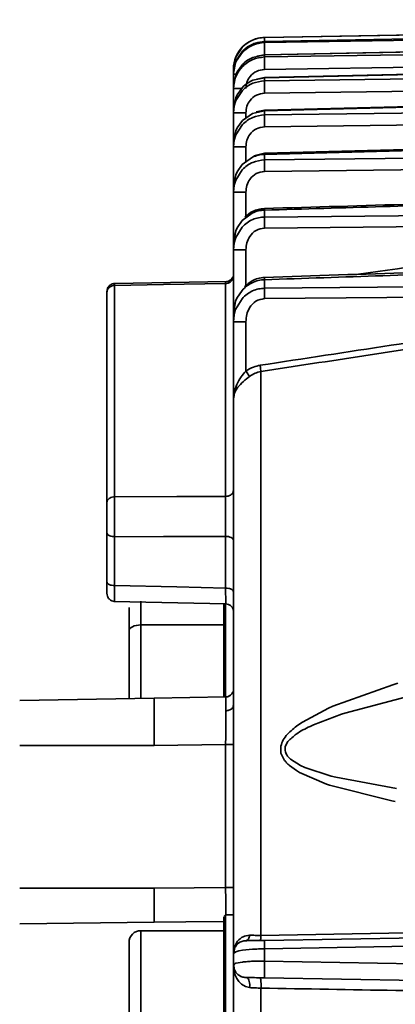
# Model space of a CAD drawing. Header units: millimetres. Extents: x -10540 to 6039, y -7467 to 6433.
# Tile 114 of 236: x -8427 to -8403, y 778 to 841. Entities that reach past the tile are written whole.
import ezdxf

# ---------------------------------------------------------------- set-up
doc = ezdxf.new("R2010")
doc.units = ezdxf.units.MM
doc.header["$LTSCALE"] = 8

msp = doc.modelspace()

# ---------------------------------------------------------------- linework, layer by layer
at = {"linetype": 'Continuous', "lineweight": 35}
for p, q in [((-8347.145, 840.751), (-8411.688, 839.625)), ((-8411.691, 839.349), (-8411.688, 839.366)), ((-8411.688, 839.625), (-8411.688, 839.624)), ((-8411.688, 839.366), (-8411.688, 839.302)), ((-8413.508, 838.373), (-8413.079, 839.027)), ((-8413.081, 838.766), (-8413.505, 838.121)), ((-8413.477, 838.125), (-8413.08, 838.705)), ((-8412.762, 839.03), (-8413.081, 838.766)), ((-8413.653, 837.624), (-8413.508, 838.373)), ((-8413.505, 838.121), (-8413.653, 837.363)), ((-8411.688, 838.523), (-8412.42, 838.369)), ((-8411.692, 838.529), (-8412.18, 838.435)), ((-8411.692, 838.519), (-8411.688, 838.523)), ((-8411.688, 838.523), (-8411.688, 838.394)), ((-8413.653, 837.624), (-8413.653, 837.625)), ((-8413.653, 837.363), (-8413.653, 837.624)), ((-8413.567, 837.877), (-8413.616, 837.749)), ((-8413.415, 837.464), (-8413.505, 837.273)), ((-8413.082, 837.919), (-8413.415, 837.464)), ((-8413.288, 837.548), (-8413.081, 837.796)), ((-8413.653, 837.303), (-8413.653, 837.363)), ((-8413.653, 836.515), (-8413.653, 837.303)), ((-8413.505, 837.273), (-8413.653, 836.515)), ((-8413.565, 837.038), (-8413.617, 836.899)), ((-8411.688, 837.078), (-8412.423, 836.921)), ((-8411.693, 837.099), (-8412.183, 837.001)), ((-8411.693, 837.092), (-8411.688, 837.078)), ((-8411.688, 837.078), (-8411.688, 836.881)), ((-8413.653, 836.392), (-8413.653, 836.515)), ((-8413.653, 835.06), (-8413.653, 836.392)), ((-8413.505, 835.632), (-8413.084, 836.279)), ((-8413.084, 836.468), (-8413.417, 836.009)), ((-8413.506, 835.819), (-8413.653, 835.06)), ((-8413.566, 835.582), (-8413.617, 835.443)), ((-8413.608, 835.3), (-8413.505, 835.632)), ((-8413.417, 836.009), (-8413.506, 835.819)), ((-8413.653, 834.872), (-8413.608, 835.3)), ((-8413.653, 834.872), (-8413.653, 835.06)), ((-8411.688, 834.998), (-8412.451, 834.827)), ((-8411.694, 835.04), (-8412.224, 834.928)), ((-8411.694, 835.038), (-8411.688, 834.998)), ((-8411.688, 834.998), (-8411.688, 834.729)), ((-8413.653, 832.965), (-8413.653, 834.872)), ((-8413.088, 834.379), (-8413.419, 833.917)), ((-8412.451, 834.827), (-8413.088, 834.379)), ((-8412.867, 834.872), (-8412.867, 834.534)), ((-8413.507, 833.726), (-8413.653, 832.965)), ((-8413.507, 833.47), (-8413.087, 834.12)), ((-8413.419, 833.917), (-8413.507, 833.726)), ((-8413.653, 832.709), (-8413.608, 833.14)), ((-8413.568, 833.488), (-8413.619, 833.346)), ((-8413.608, 833.14), (-8413.507, 833.47)), ((-8413.653, 832.709), (-8413.653, 832.965)), ((-8413.653, 830.179), (-8413.653, 832.709)), ((-8412.867, 832.709), (-8412.867, 831.763)), ((-8412.456, 832.058), (-8413.093, 831.602)), ((-8411.696, 832.302), (-8412.368, 832.149)), ((-8411.688, 832.234), (-8411.688, 831.885)), ((-8413.509, 830.61), (-8413.092, 831.266)), ((-8413.093, 831.602), (-8413.422, 831.135)), ((-8413.509, 830.943), (-8413.653, 830.179)), ((-8413.572, 830.699), (-8413.62, 830.558)), ((-8413.608, 830.28), (-8413.509, 830.61)), ((-8413.422, 831.135), (-8413.509, 830.943)), ((-8413.653, 829.847), (-8413.608, 830.28)), ((-8413.653, 829.847), (-8413.653, 830.179)), ((-8413.653, 826.622), (-8413.653, 829.847)), ((-8412.867, 829.847), (-8412.867, 828.315)), ((-8412.463, 828.527), (-8413.099, 828.06)), ((-8411.688, 828.709), (-8411.688, 828.271)), ((-8413.512, 826.971), (-8413.1, 827.636)), ((-8413.425, 827.587), (-8413.511, 827.393)), ((-8413.099, 828.06), (-8413.425, 827.587)), ((-8413.511, 827.393), (-8413.653, 826.622)), ((-8413.57, 827.159), (-8413.622, 826.997)), ((-8413.609, 826.64), (-8413.512, 826.971)), ((-8413.653, 826.204), (-8413.609, 826.64)), ((-8413.653, 826.204), (-8413.653, 826.622)), ((-8413.653, 822.175), (-8413.653, 826.204)), ((-8412.867, 826.204), (-8412.867, 823.928)), ((-8414.101, 824.186), (-8421.167, 824.065)), ((-8421.166, 824.065), (-8421.16, 823.948)), ((-8421.16, 823.948), (-8421.16, 810.584)), ((-8414.146, 824.068), (-8414.145, 824.184)), ((-8414.146, 810.605), (-8414.146, 824.068)), ((-8411.688, 824.311), (-8411.688, 823.768)), ((-8421.653, 810.203), (-8421.653, 823.477)), ((-8413.432, 823.148), (-8413.516, 822.95)), ((-8413.11, 823.634), (-8413.432, 823.148)), ((-8413.516, 822.95), (-8413.653, 822.175)), ((-8413.574, 822.714), (-8413.621, 822.55)), ((-8413.516, 822.43), (-8413.11, 823.11)), ((-8413.653, 821.655), (-8413.653, 822.175)), ((-8413.653, 821.655), (-8413.61, 822.096)), ((-8413.61, 822.096), (-8413.516, 822.43)), ((-8413.653, 816.781), (-8413.653, 821.655)), ((-8412.867, 821.655), (-8412.867, 818.533)), ((-8411.914, 818.506), (-8411.914, 782.849)), ((-8413.602, 817.235), (-8413.448, 817.683)), ((-8413.653, 816.781), (-8413.637, 817.038)), ((-8413.653, 816.781), (-8413.635, 816.978)), ((-8413.615, 816.977), (-8413.653, 816.781)), ((-8413.637, 817.038), (-8413.602, 817.235)), ((-8413.583, 817.145), (-8413.615, 816.977)), ((-8413.489, 817.336), (-8413.583, 817.145)), ((-8413.375, 817.504), (-8413.489, 817.336)), ((-8413.653, 781.711), (-8413.653, 816.781)), ((-8421.653, 805.213), (-8421.653, 808.308)), ((-8421.16, 808.058), (-8421.16, 804.963)), ((-8414.146, 804.811), (-8414.146, 808.08)), ((-8421.218, 803.964), (-8414.142, 803.811)), ((-8421.164, 803.991), (-8421.166, 803.974)), ((-8419.503, 803.976), (-8419.503, 802.477)), ((-8414.143, 803.82), (-8414.142, 803.838)), ((-8414.253, 802.477), (-8419.503, 802.477)), ((-8419.503, 802.477), (-8419.503, 797.832)), ((-8407.365, 797.332), (-8403.571, 798.697)), ((-8403.571, 798.697), (-8403.269, 798.788)), ((-8427.162, 797.699), (-8418.653, 797.847)), ((-8418.653, 797.847), (-8414.145, 797.926)), ((-8402.723, 797.939), (-8406.615, 796.894)), ((-8409.291, 796.336), (-8407.65, 797.206)), ((-8407.65, 797.206), (-8407.365, 797.332)), ((-8406.825, 796.826), (-8408.602, 796.155)), ((-8406.615, 796.894), (-8406.825, 796.826)), ((-8409.578, 796.141), (-8409.291, 796.336)), ((-8408.602, 796.155), (-8408.807, 796.061)), ((-8418.653, 794.848), (-8427.162, 794.847)), ((-8414.145, 794.926), (-8418.653, 794.848)), ((-8413.653, 794.926), (-8414.145, 794.926)), ((-8414.145, 785.866), (-8414.145, 794.926)), ((-8410.652, 794.36), (-8410.654, 794.818)), ((-8410.374, 794.792), (-8410.392, 794.533)), ((-8410.211, 795.099), (-8410.374, 794.792)), ((-8410.425, 793.915), (-8410.652, 794.359)), ((-8410.045, 793.992), (-8409.405, 793.587)), ((-8409.67, 793.264), (-8410.11, 793.584)), ((-8409.487, 793.152), (-8409.67, 793.264)), ((-8409.405, 793.587), (-8409.147, 793.469)), ((-8409.147, 793.469), (-8407.471, 792.917)), ((-8407.781, 792.409), (-8409.487, 793.152)), ((-8407.471, 792.917), (-8407.174, 792.841)), ((-8407.174, 792.841), (-8403.34, 792.129)), ((-8407.573, 792.339), (-8407.781, 792.409)), ((-8403.643, 791.363), (-8407.573, 792.339)), ((-8403.423, 791.322), (-8403.643, 791.363)), ((-8427.162, 785.833), (-8418.653, 785.833)), ((-8414.153, 784.144), (-8414.253, 784.044)), ((-8413.653, 784.144), (-8414.153, 784.144)), ((-8418.653, 783.679), (-8427.162, 783.573)), ((-8419.503, 783.144), (-8419.503, 773.144)), ((-8419.503, 783.144), (-8414.253, 783.144)), ((-8411.688, 782.532), (-8385.167, 782.995)), ((-8413.632, 781.945), (-8413.59, 782.112)), ((-8413.59, 782.112), (-8413.398, 782.478)), ((-8413.508, 781.813), (-8413.653, 781.711)), ((-8413.653, 780.983), (-8413.653, 781.711)), ((-8413.32, 781.862), (-8413.508, 781.813)), ((-8413.088, 781.903), (-8413.32, 781.862)), ((-8412.451, 781.968), (-8413.088, 781.903)), ((-8411.688, 781.997), (-8411.688, 781.221)), ((-8413.653, 780.983), (-8413.594, 781.032)), ((-8413.653, 776.287), (-8413.653, 780.983)), ((-8413.594, 781.032), (-8413.554, 781.064)), ((-8413.554, 781.064), (-8413.507, 781.08)), ((-8413.507, 781.08), (-8413.087, 781.159)), ((-8413.604, 780.549), (-8413.62, 780.688)), ((-8413.535, 780.321), (-8413.604, 780.549)), ((-8413.447, 780.13), (-8413.535, 780.321)), ((-8413.307, 779.923), (-8413.447, 780.13)), ((-8413.146, 779.762), (-8413.307, 779.923)), ((-8412.898, 779.608), (-8413.146, 779.762)), ((-8412.632, 779.545), (-8412.898, 779.608)), ((-8392.605, 779.83), (-8411.688, 780.163)), ((-8411.914, 779.511), (-8411.914, 776.853))]:
    msp.add_line(p, q, dxfattribs=at)
at = {"linetype": 'Continuous', "lineweight": 35, "flags": 128}
for points in [[(-8411.688, 839.624), (-8392.645, 839.954), (-8377.682, 840.213)], [(-8377.682, 840.006), (-8396.725, 839.648), (-8411.688, 839.366)], [(-8411.688, 839.302), (-8392.645, 839.606), (-8377.682, 839.844)], [(-8378.098, 839.214), (-8394.052, 838.889), (-8411.692, 838.529)], [(-8377.682, 839.218), (-8396.725, 838.83), (-8411.688, 838.523)], [(-8411.688, 838.394), (-8392.645, 838.674), (-8377.682, 838.893)], [(-8378.681, 837.833), (-8394.053, 837.492), (-8411.693, 837.099)], [(-8387.018, 837.968), (-8400.833, 837.766), (-8411.688, 837.606)], [(-8377.682, 837.835), (-8396.725, 837.412), (-8411.688, 837.078)], [(-8411.688, 836.881), (-8392.645, 837.138), (-8377.682, 837.339)], [(-8386.092, 836.452), (-8400.426, 836.259), (-8411.688, 836.107)], [(-8379.411, 835.824), (-8394.054, 835.469), (-8411.694, 835.04)], [(-8377.682, 835.826), (-8396.725, 835.364), (-8411.688, 834.998)], [(-8411.688, 834.729), (-8392.645, 834.963), (-8377.682, 835.147)], [(-8385.167, 834.302), (-8400.019, 834.119), (-8411.688, 833.975)], [(-8379.507, 833.16), (-8392.965, 832.803), (-8411.696, 832.302)], [(-8377.682, 833.144), (-8396.725, 832.635), (-8411.688, 832.234)], [(-8411.688, 831.885), (-8392.645, 832.098), (-8377.682, 832.265)], [(-8384.244, 831.465), (-8399.613, 831.293), (-8411.688, 831.157)], [(-8411.688, 828.271), (-8392.645, 828.463), (-8377.682, 828.613)], [(-8383.323, 827.863), (-8399.207, 827.703), (-8411.688, 827.577)], [(-8414.146, 824.068), (-8418.074, 824.001), (-8421.16, 823.948)], [(-8411.688, 823.768), (-8392.645, 823.939), (-8377.682, 824.073)], [(-8382.403, 823.379), (-8398.803, 823.232), (-8411.688, 823.116)], [(-8421.16, 810.584), (-8417.233, 810.596), (-8414.146, 810.605)], [(-8414.146, 808.08), (-8418.074, 808.068), (-8421.16, 808.058)], [(-8414.146, 808.08), (-8414.05, 808.075), (-8413.957, 808.06), (-8413.872, 808.037), (-8413.797, 808.006), (-8413.736, 807.968), (-8413.691, 807.925), (-8413.663, 807.878), (-8413.653, 807.83)], [(-8421.16, 804.963), (-8417.233, 804.878), (-8414.146, 804.811)], [(-8414.153, 803.848), (-8414.153, 802.949), (-8414.153, 801.502), (-8414.153, 799.949), (-8414.153, 798.396), (-8414.153, 797.909)], [(-8419.503, 802.477), (-8419.65, 802.47), (-8419.79, 802.449), (-8419.92, 802.414), (-8420.034, 802.366), (-8420.127, 802.309), (-8420.196, 802.243), (-8420.239, 802.172), (-8420.253, 802.098)], [(-8418.653, 785.833), (-8416.128, 785.851), (-8414.145, 785.866)], [(-8414.153, 784.144), (-8414.153, 783.939), (-8414.153, 783.34), (-8414.153, 782.386), (-8414.153, 781.144), (-8414.153, 779.697), (-8414.153, 778.144), (-8414.153, 776.591), (-8414.153, 775.144)], [(-8414.145, 783.714), (-8416.67, 783.695), (-8418.653, 783.679)], [(-8411.914, 782.849), (-8396.905, 783.114), (-8385.111, 783.321)], [(-8377.682, 782.595), (-8396.725, 782.26), (-8411.688, 781.997)], [(-8411.688, 781.221), (-8392.645, 780.885), (-8377.682, 780.62)]]:
    msp.add_lwpolyline(points, dxfattribs=at)
at = {"linetype": 'Continuous', "lineweight": 35}
for centre, radius, start, end in [((-8411.653, 837.625), 2, 91, 180), ((-8419.503, 782.394), 0.75, 89.9994, 179.9994)]:
    msp.add_arc(centre, radius, start, end, dxfattribs=at)
for points, knots in [([(-8413.079, 839.027), (-8412.983, 839.114), (-8412.792, 839.288), (-8412.447, 839.472), (-8412.076, 839.596), (-8411.818, 839.614), (-8411.688, 839.624)], [0, 0, 0, 0, 0.2499999, 0.4999999, 0.75, 1, 1, 1, 1]), ([(-8411.688, 839.366), (-8411.879, 839.348), (-8412.261, 839.313), (-8412.595, 839.124), (-8412.762, 839.03)], [0, 0, 0, 0, 0.5, 1, 1, 1, 1]), ([(-8411.688, 839.624), (-8411.69, 839.612), (-8411.693, 839.589), (-8411.694, 839.441), (-8411.694, 839.371)], [0, 0, 0, 0, 0.532653, 1, 1, 1, 1]), ([(-8413.08, 838.705), (-8412.874, 838.876), (-8412.468, 839.211), (-8411.945, 839.272), (-8411.688, 839.302)], [0, 0, 0, 0, 0.507997, 1, 1, 1, 1]), ([(-8412.313, 839.244), (-8412.328, 839.242), (-8412.389, 839.233), (-8412.44, 839.195), (-8412.478, 839.166)], [0, 0, 0, 0, 0.244198, 1, 1, 1, 1]), ([(-8411.688, 839.302), (-8411.69, 839.28), (-8411.693, 839.235), (-8411.694, 839.019), (-8411.692, 838.762), (-8411.689, 838.589), (-8411.688, 838.505)], [0, 0, 0, 0, 0.271331, 0.562154, 0.788667, 1, 1, 1, 1]), ([(-8413.653, 837.303), (-8413.646, 837.445), (-8413.631, 837.728), (-8413.528, 837.993), (-8413.477, 838.125)], [0, 0, 0, 0, 0.499997, 1, 1, 1, 1]), ([(-8412.42, 838.369), (-8412.539, 838.312), (-8412.782, 838.196), (-8412.981, 838.013), (-8413.082, 837.919)], [0, 0, 0, 0, 0.488868, 1, 1, 1, 1]), ([(-8413.081, 837.796), (-8412.873, 837.968), (-8412.467, 838.304), (-8411.944, 838.365), (-8411.688, 838.394)], [0, 0, 0, 0, 0.511825, 1, 1, 1, 1]), ([(-8411.688, 838.394), (-8411.69, 838.366), (-8411.692, 838.308), (-8411.693, 838.094), (-8411.691, 837.849), (-8411.689, 837.685), (-8411.688, 837.606)], [0, 0, 0, 0, 0.272288, 0.561909, 0.787711, 1, 1, 1, 1]), ([(-8413.653, 836.392), (-8413.633, 836.621), (-8413.597, 837.035), (-8413.383, 837.39), (-8413.288, 837.548)], [0, 0, 0, 0, 0.553147, 1, 1, 1, 1]), ([(-8411.688, 837.606), (-8411.863, 837.581), (-8412.212, 837.53), (-8412.598, 837.203), (-8412.827, 836.806), (-8412.854, 836.53), (-8412.867, 836.392)], [0, 0, 0, 0, 0.2786362, 0.5579838, 0.7791822, 1, 1, 1, 1]), ([(-8413.653, 837.303), (-8413.645, 837.303), (-8413.633, 837.303), (-8413.525, 837.303), (-8413.491, 837.303)], [0, 0, 0, 0, 0.6848108, 1, 1, 1, 1]), ([(-8412.423, 836.921), (-8412.542, 836.864), (-8412.786, 836.746), (-8412.983, 836.562), (-8413.084, 836.468)], [0, 0, 0, 0, 0.489439, 1, 1, 1, 1]), ([(-8413.084, 836.279), (-8412.984, 836.37), (-8412.786, 836.549), (-8412.325, 836.802), (-8411.941, 836.85), (-8411.688, 836.881)], [0, 0, 0, 0, 0.261034, 0.514958, 1, 1, 1, 1]), ([(-8411.688, 836.881), (-8411.689, 836.847), (-8411.692, 836.778), (-8411.692, 836.569), (-8411.691, 836.336), (-8411.689, 836.182), (-8411.688, 836.107)], [0, 0, 0, 0, 0.273198, 0.561678, 0.786802, 1, 1, 1, 1]), ([(-8413.653, 836.392), (-8413.639, 836.392), (-8413.61, 836.392), (-8413.406, 836.392), (-8413.218, 836.392), (-8413.139, 836.392)], [0, 0, 0, 0, 0.34934, 0.72633, 1, 1, 1, 1]), ([(-8411.688, 836.107), (-8411.865, 836.081), (-8412.218, 836.028), (-8412.603, 835.692), (-8412.828, 835.29), (-8412.854, 835.012), (-8412.867, 834.872)], [0, 0, 0, 0, 0.280136, 0.55859, 0.778767, 1, 1, 1, 1]), ([(-8413.653, 834.872), (-8413.64, 834.872), (-8413.611, 834.872), (-8413.399, 834.872), (-8413.135, 834.872), (-8412.954, 834.872), (-8412.867, 834.872)], [0, 0, 0, 0, 0.270482, 0.562372, 0.789516, 1, 1, 1, 1]), ([(-8413.087, 834.12), (-8412.987, 834.213), (-8412.789, 834.394), (-8412.327, 834.649), (-8411.941, 834.697), (-8411.688, 834.729)], [0, 0, 0, 0, 0.26236, 0.516628, 1, 1, 1, 1]), ([(-8411.688, 834.729), (-8411.689, 834.691), (-8411.691, 834.612), (-8411.692, 834.409), (-8411.691, 834.189), (-8411.689, 834.045), (-8411.688, 833.975)], [0, 0, 0, 0, 0.274066, 0.561458, 0.785934, 1, 1, 1, 1]), ([(-8411.688, 833.975), (-8411.867, 833.947), (-8412.225, 833.892), (-8412.609, 833.543), (-8412.829, 833.131), (-8412.855, 832.85), (-8412.867, 832.709)], [0, 0, 0, 0, 0.279404, 0.559017, 0.779187, 1, 1, 1, 1]), ([(-8413.653, 832.709), (-8413.64, 832.709), (-8413.611, 832.709), (-8413.399, 832.709), (-8413.135, 832.709), (-8412.954, 832.709), (-8412.867, 832.709)], [0, 0, 0, 0, 0.270482, 0.562372, 0.789516, 1, 1, 1, 1]), ([(-8413.092, 831.266), (-8412.991, 831.361), (-8412.792, 831.546), (-8412.328, 831.805), (-8411.941, 831.854), (-8411.688, 831.885)], [0, 0, 0, 0, 0.265567, 0.520761, 1, 1, 1, 1]), ([(-8411.688, 832.234), (-8411.819, 832.224), (-8412.083, 832.205), (-8412.33, 832.108), (-8412.456, 832.058)], [0, 0, 0, 0, 0.491577, 1, 1, 1, 1]), ([(-8411.688, 832.234), (-8411.691, 832.268), (-8411.694, 832.312), (-8411.695, 832.295), (-8411.696, 832.291)], [0, 0, 0, 0, 0.785322, 1, 1, 1, 1]), ([(-8411.688, 831.885), (-8411.689, 831.844), (-8411.691, 831.758), (-8411.691, 831.563), (-8411.69, 831.356), (-8411.689, 831.223), (-8411.688, 831.157)], [0, 0, 0, 0, 0.274897, 0.56125, 0.785103, 1, 1, 1, 1]), ([(-8411.688, 831.157), (-8411.87, 831.128), (-8412.234, 831.069), (-8412.616, 830.701), (-8412.83, 830.278), (-8412.855, 829.991), (-8412.867, 829.847)], [0, 0, 0, 0, 0.278986, 0.558173, 0.778846, 1, 1, 1, 1]), ([(-8413.653, 829.847), (-8413.64, 829.847), (-8413.611, 829.847), (-8413.399, 829.847), (-8413.135, 829.847), (-8412.954, 829.847), (-8412.867, 829.847)], [0, 0, 0, 0, 0.270482, 0.562372, 0.789516, 1, 1, 1, 1]), ([(-8379.904, 829.749), (-8384.258, 829.621), (-8394.856, 829.31), (-8405.454, 828.995), (-8411.698, 828.81)], [0, 0, 0, 0, 0.41085, 1, 1, 1, 1]), ([(-8377.682, 829.717), (-8384.03, 829.53), (-8395.365, 829.196), (-8406.701, 828.858), (-8411.688, 828.709)], [0, 0, 0, 0, 0.560001, 1, 1, 1, 1]), ([(-8411.698, 828.81), (-8411.826, 828.798), (-8412.081, 828.773), (-8412.518, 828.617), (-8412.772, 828.402), (-8412.927, 828.271)], [0, 0, 0, 0, 0.282861, 0.561106, 1, 1, 1, 1]), ([(-8411.688, 828.709), (-8411.69, 828.734), (-8411.694, 828.787), (-8411.697, 828.817), (-8411.698, 828.809), (-8411.698, 828.808)], [0, 0, 0, 0, 0.456377, 0.961894, 1, 1, 1, 1]), ([(-8413.1, 827.636), (-8412.998, 827.734), (-8412.8, 827.925), (-8412.441, 828.121), (-8412.068, 828.245), (-8411.813, 828.263), (-8411.688, 828.271)], [0, 0, 0, 0, 0.2662328, 0.521049, 0.7653055, 1, 1, 1, 1]), ([(-8411.688, 828.709), (-8411.819, 828.699), (-8412.087, 828.679), (-8412.336, 828.578), (-8412.463, 828.527)], [0, 0, 0, 0, 0.4897607, 1, 1, 1, 1]), ([(-8411.688, 828.271), (-8411.689, 828.227), (-8411.69, 828.137), (-8411.691, 827.902), (-8411.689, 827.699), (-8411.688, 827.577)], [0, 0, 0, 0, 0.276499, 0.562692, 1, 1, 1, 1]), ([(-8411.688, 827.577), (-8411.875, 827.544), (-8412.249, 827.48), (-8412.625, 827.085), (-8412.832, 826.646), (-8412.856, 826.351), (-8412.867, 826.204)], [0, 0, 0, 0, 0.278696, 0.558041, 0.778969, 1, 1, 1, 1]), ([(-8405.747, 824.65), (-8402.474, 825.121), (-8395, 826.196), (-8387.525, 827.263), (-8383.323, 827.863)], [0, 0, 0, 0, 0.4378698, 1, 1, 1, 1]), ([(-8413.653, 826.204), (-8413.64, 826.204), (-8413.611, 826.204), (-8413.399, 826.204), (-8413.135, 826.204), (-8412.954, 826.204), (-8412.867, 826.204)], [0, 0, 0, 0, 0.270482, 0.562372, 0.789516, 1, 1, 1, 1]), ([(-8380.382, 825.488), (-8384.578, 825.35), (-8395.017, 825.007), (-8405.457, 824.66), (-8411.701, 824.453)], [0, 0, 0, 0, 0.401906, 1, 1, 1, 1]), ([(-8377.682, 825.44), (-8384.03, 825.231), (-8395.365, 824.857), (-8406.701, 824.478), (-8411.688, 824.311)], [0, 0, 0, 0, 0.560001, 1, 1, 1, 1]), ([(-8413.653, 824.539), (-8413.662, 824.473), (-8413.68, 824.335), (-8413.813, 824.178), (-8413.979, 824.085), (-8414.092, 824.074), (-8414.146, 824.068)], [0, 0, 0, 0, 0.270438, 0.562384, 0.78956, 1, 1, 1, 1]), ([(-8413.666, 824.514), (-8413.67, 824.516), (-8413.675, 824.519), (-8413.709, 824.452), (-8413.747, 824.391), (-8413.792, 824.334), (-8413.833, 824.296), (-8413.875, 824.264), (-8413.933, 824.23), (-8414.029, 824.194), (-8414.098, 824.188), (-8414.145, 824.185)], [0, 0, 0, 0, 0.289425, 0.440636, 0.55484, 0.639984, 0.676526, 0.71122, 0.779623, 0.850956, 1, 1, 1, 1]), ([(-8411.701, 824.453), (-8411.837, 824.438), (-8412.105, 824.409), (-8412.55, 824.232), (-8412.797, 824.003), (-8412.946, 823.866)], [0, 0, 0, 0, 0.2939024, 0.5743939, 1, 1, 1, 1]), ([(-8411.688, 824.311), (-8411.69, 824.343), (-8411.695, 824.41), (-8411.699, 824.454), (-8411.7, 824.448), (-8411.7, 824.446)], [0, 0, 0, 0, 0.4052565, 0.8585655, 1, 1, 1, 1]), ([(-8421.162, 824.066), (-8421.194, 824.063), (-8421.258, 824.059), (-8421.339, 824.032), (-8421.401, 824.001), (-8421.462, 823.962), (-8421.558, 823.873), (-8421.637, 823.717), (-8421.648, 823.559), (-8421.653, 823.477)], [0, 0, 0, 0, 0.093534, 0.18975, 0.239698, 0.292405, 0.410862, 0.694601, 1, 1, 1, 1]), ([(-8421.653, 823.477), (-8421.645, 823.543), (-8421.627, 823.681), (-8421.494, 823.838), (-8421.328, 823.93), (-8421.215, 823.942), (-8421.16, 823.948)], [0, 0, 0, 0, 0.270438, 0.562384, 0.78956, 1, 1, 1, 1]), ([(-8412.472, 824.12), (-8412.588, 824.056), (-8412.825, 823.926), (-8413.013, 823.733), (-8413.11, 823.634)], [0, 0, 0, 0, 0.486393, 1, 1, 1, 1]), ([(-8413.11, 823.11), (-8413.009, 823.211), (-8412.811, 823.407), (-8412.451, 823.611), (-8412.074, 823.742), (-8411.815, 823.76), (-8411.688, 823.768)], [0, 0, 0, 0, 0.266417, 0.520968, 0.764982, 1, 1, 1, 1]), ([(-8411.688, 824.311), (-8411.822, 824.301), (-8412.093, 824.279), (-8412.344, 824.174), (-8412.472, 824.12)], [0, 0, 0, 0, 0.491022, 1, 1, 1, 1]), ([(-8411.688, 823.116), (-8411.689, 823.186), (-8411.69, 823.328), (-8411.69, 823.568), (-8411.689, 823.693), (-8411.688, 823.768)], [0, 0, 0, 0, 0.2771258, 0.5622148, 1, 1, 1, 1]), ([(-8411.971, 818.898), (-8406.452, 819.739), (-8396.598, 821.242), (-8386.74, 822.726), (-8382.403, 823.379)], [0, 0, 0, 0, 0.56, 1, 1, 1, 1]), ([(-8411.688, 823.116), (-8411.881, 823.079), (-8412.268, 823.005), (-8412.637, 822.574), (-8412.834, 822.113), (-8412.856, 821.808), (-8412.867, 821.655)], [0, 0, 0, 0, 0.277743, 0.557988, 0.778863, 1, 1, 1, 1]), ([(-8382.346, 822.979), (-8387.866, 822.149), (-8397.724, 820.667), (-8407.578, 819.166), (-8411.914, 818.506)], [0, 0, 0, 0, 0.560001, 1, 1, 1, 1]), ([(-8412.867, 821.655), (-8412.979, 821.655), (-8413.212, 821.655), (-8413.475, 821.655), (-8413.628, 821.655), (-8413.645, 821.655), (-8413.653, 821.655)], [0, 0, 0, 0, 0.270482, 0.562372, 0.789516, 1, 1, 1, 1]), ([(-8412.867, 818.533), (-8412.711, 818.629), (-8412.432, 818.801), (-8412.112, 818.868), (-8411.971, 818.898)], [0, 0, 0, 0, 0.560408, 1, 1, 1, 1]), ([(-8411.971, 818.898), (-8411.965, 818.856), (-8411.952, 818.772), (-8411.931, 818.629), (-8411.921, 818.552), (-8411.914, 818.506)], [0, 0, 0, 0, 0.277354, 0.56204, 1, 1, 1, 1]), ([(-8413.448, 817.683), (-8413.362, 817.846), (-8413.206, 818.14), (-8412.972, 818.412), (-8412.867, 818.533)], [0, 0, 0, 0, 0.555301, 1, 1, 1, 1]), ([(-8412.632, 818.188), (-8412.769, 818.084), (-8413.057, 817.865), (-8413.266, 817.628), (-8413.375, 817.504)], [0, 0, 0, 0, 0.476595, 1, 1, 1, 1]), ([(-8412.867, 818.533), (-8412.841, 818.495), (-8412.788, 818.419), (-8412.701, 818.291), (-8412.658, 818.227), (-8412.632, 818.188)], [0, 0, 0, 0, 0.276868, 0.562412, 1, 1, 1, 1]), ([(-8411.914, 818.506), (-8412.04, 818.476), (-8412.298, 818.414), (-8412.518, 818.265), (-8412.632, 818.188)], [0, 0, 0, 0, 0.48519, 1, 1, 1, 1]), ([(-8413.653, 810.986), (-8413.662, 810.932), (-8413.68, 810.821), (-8413.813, 810.694), (-8413.979, 810.619), (-8414.092, 810.609), (-8414.146, 810.605)], [0, 0, 0, 0, 0.270438, 0.562384, 0.78956, 1, 1, 1, 1]), ([(-8421.653, 810.203), (-8421.645, 810.256), (-8421.627, 810.368), (-8421.494, 810.495), (-8421.328, 810.57), (-8421.215, 810.58), (-8421.16, 810.584)], [0, 0, 0, 0, 0.270438, 0.562384, 0.78956, 1, 1, 1, 1]), ([(-8421.653, 808.308), (-8421.653, 808.488), (-8421.653, 808.847), (-8421.653, 809.404), (-8421.653, 809.874), (-8421.653, 810.093), (-8421.653, 810.203)], [0, 0, 0, 0, 0.279018, 0.558579, 0.779672, 1, 1, 1, 1]), ([(-8421.16, 810.584), (-8421.163, 810.422), (-8421.167, 810.087), (-8421.17, 809.408), (-8421.167, 808.689), (-8421.163, 808.264), (-8421.16, 808.058)], [0, 0, 0, 0, 0.242281, 0.5, 0.757719, 1, 1, 1, 1]), ([(-8414.146, 808.08), (-8414.146, 808.293), (-8414.145, 808.718), (-8414.144, 809.427), (-8414.145, 810.101), (-8414.146, 810.436), (-8414.146, 810.605)], [0, 0, 0, 0, 0.249999, 0.499957, 0.749574, 1, 1, 1, 1]), ([(-8421.653, 808.308), (-8421.645, 808.273), (-8421.627, 808.2), (-8421.494, 808.117), (-8421.328, 808.068), (-8421.215, 808.061), (-8421.16, 808.058)], [0, 0, 0, 0, 0.270438, 0.562384, 0.78956, 1, 1, 1, 1]), ([(-8421.16, 804.963), (-8421.231, 804.968), (-8421.376, 804.978), (-8421.541, 805.045), (-8421.637, 805.129), (-8421.648, 805.186), (-8421.653, 805.213)], [0, 0, 0, 0, 0.270438, 0.562384, 0.78956, 1, 1, 1, 1]), ([(-8421.653, 804.514), (-8421.653, 804.513), (-8421.653, 804.509), (-8421.653, 804.756), (-8421.653, 805.061), (-8421.653, 805.213)], [0, 0, 0, 0, 0.132433, 0.566055, 1, 1, 1, 1]), ([(-8421.653, 804.483), (-8421.647, 804.419), (-8421.632, 804.284), (-8421.519, 804.11), (-8421.353, 803.988), (-8421.226, 803.971), (-8421.164, 803.963)], [0, 0, 0, 0, 0.2375827, 0.4949049, 0.7548395, 1, 1, 1, 1]), ([(-8421.16, 804.963), (-8421.161, 804.84), (-8421.162, 804.594), (-8421.163, 804.309), (-8421.164, 804.092), (-8421.164, 804.024), (-8421.164, 803.99)], [0, 0, 0, 0, 0.250676, 0.500812, 0.750683, 1, 1, 1, 1]), ([(-8414.146, 804.811), (-8414.076, 804.807), (-8413.93, 804.796), (-8413.765, 804.729), (-8413.669, 804.645), (-8413.659, 804.589), (-8413.653, 804.561)], [0, 0, 0, 0, 0.270438, 0.562384, 0.78956, 1, 1, 1, 1]), ([(-8414.142, 803.838), (-8414.142, 803.872), (-8414.143, 803.939), (-8414.143, 804.157), (-8414.145, 804.442), (-8414.146, 804.688), (-8414.146, 804.811)], [0, 0, 0, 0, 0.249313, 0.499194, 0.749336, 1, 1, 1, 1]), ([(-8420.253, 802.098), (-8420.253, 802.576), (-8420.253, 803.21), (-8420.253, 803.502), (-8420.253, 803.573)], [0, 0, 0, 0, 0.754449, 1, 1, 1, 1]), ([(-8414.253, 797.963), (-8414.253, 798.618), (-8414.253, 800.018), (-8414.253, 802.18), (-8414.253, 803.302), (-8414.253, 803.814)], [0, 0, 0, 0, 0.323518, 0.691305, 1, 1, 1, 1]), ([(-8414.143, 803.811), (-8414.081, 803.804), (-8413.953, 803.787), (-8413.786, 803.675), (-8413.673, 803.515), (-8413.66, 803.401), (-8413.653, 803.345)], [0, 0, 0, 0, 0.238502, 0.494376, 0.75306, 1, 1, 1, 1]), ([(-8420.253, 797.819), (-8420.253, 798.162), (-8420.253, 798.988), (-8420.253, 800.568), (-8420.253, 801.588), (-8420.253, 802.098)], [0, 0, 0, 0, 0.26152, 0.630762, 1, 1, 1, 1]), ([(-8413.684, 798.254), (-8413.705, 798.208), (-8413.749, 798.115), (-8413.865, 798.006), (-8414.001, 797.933), (-8414.097, 797.918), (-8414.144, 797.912)], [0, 0, 0, 0, 0.256104, 0.513895, 0.764316, 1, 1, 1, 1]), ([(-8418.653, 797.847), (-8418.654, 797.802), (-8418.654, 797.712), (-8418.655, 797.018), (-8418.654, 796.027), (-8418.654, 795.241), (-8418.653, 794.848)], [0, 0, 0, 0, 0.25001, 0.5, 0.74999, 1, 1, 1, 1]), ([(-8413.844, 798.036), (-8413.889, 798.005), (-8413.98, 797.942), (-8414.09, 797.931), (-8414.145, 797.926)], [0, 0, 0, 0, 0.500135, 1, 1, 1, 1]), ([(-8414.141, 797.048), (-8414.141, 797.288), (-8414.142, 797.654), (-8414.143, 797.889), (-8414.144, 797.913), (-8414.145, 797.926)], [0, 0, 0, 0, 0.485186, 0.739165, 1, 1, 1, 1]), ([(-8414.145, 794.926), (-8414.144, 795.13), (-8414.143, 795.533), (-8414.142, 796.292), (-8414.141, 796.748), (-8414.141, 797.048)], [0, 0, 0, 0, 0.260835, 0.514814, 1, 1, 1, 1]), ([(-8414.141, 797.048), (-8414.071, 797.055), (-8413.927, 797.07), (-8413.764, 797.166), (-8413.669, 797.283), (-8413.659, 797.363), (-8413.653, 797.401)], [0, 0, 0, 0, 0.270572, 0.562349, 0.789426, 1, 1, 1, 1]), ([(-8410.654, 794.818), (-8410.613, 794.952), (-8410.531, 795.218), (-8410.166, 795.681), (-8409.813, 795.957), (-8409.578, 796.141)], [0, 0, 0, 0, 0.2530183, 0.5034939, 1, 1, 1, 1]), ([(-8408.807, 796.061), (-8409.112, 795.914), (-8409.64, 795.659), (-8410.042, 795.265), (-8410.211, 795.099)], [0, 0, 0, 0, 0.5780034, 1, 1, 1, 1]), ([(-8410.392, 794.533), (-8410.364, 794.438), (-8410.301, 794.231), (-8410.135, 794.076), (-8410.045, 793.992)], [0, 0, 0, 0, 0.458282, 1, 1, 1, 1]), ([(-8410.11, 793.584), (-8410.174, 793.642), (-8410.288, 793.746), (-8410.383, 793.863), (-8410.425, 793.915)], [0, 0, 0, 0, 0.557334, 1, 1, 1, 1]), ([(-8413.653, 785.866), (-8413.662, 785.866), (-8413.68, 785.866), (-8413.812, 785.866), (-8413.977, 785.866), (-8414.09, 785.866), (-8414.145, 785.866)], [0, 0, 0, 0, 0.270482, 0.562372, 0.789516, 1, 1, 1, 1]), ([(-8414.144, 784.101), (-8414.144, 784.125), (-8414.144, 784.3), (-8414.144, 784.696), (-8414.144, 785.265), (-8414.144, 785.666), (-8414.145, 785.866)], [0, 0, 0, 0, 0.05042, 0.366944, 0.683054, 1, 1, 1, 1]), ([(-8414.253, 775.194), (-8414.253, 775.907), (-8414.253, 777.334), (-8414.253, 779.713), (-8414.253, 781.838), (-8414.253, 783.347), (-8414.253, 784.082), (-8414.253, 783.971), (-8414.253, 783.943)], [0, 0, 0, 0, 0.187498, 0.374996, 0.562494, 0.749992, 0.93749, 1, 1, 1, 1]), ([(-8413.398, 782.478), (-8413.292, 782.588), (-8413.093, 782.796), (-8412.779, 782.836), (-8412.632, 782.854)], [0, 0, 0, 0, 0.531582, 1, 1, 1, 1]), ([(-8412.867, 782.511), (-8412.838, 782.517), (-8412.779, 782.53), (-8412.708, 782.617), (-8412.657, 782.729), (-8412.64, 782.813), (-8412.632, 782.854)], [0, 0, 0, 0, 0.273958, 0.561486, 0.786042, 1, 1, 1, 1]), ([(-8412.632, 782.854), (-8412.517, 782.852), (-8412.291, 782.847), (-8412.039, 782.848), (-8411.914, 782.849)], [0, 0, 0, 0, 0.506259, 1, 1, 1, 1]), ([(-8411.971, 782.527), (-8411.964, 782.532), (-8411.949, 782.543), (-8411.932, 782.624), (-8411.92, 782.73), (-8411.916, 782.81), (-8411.914, 782.849)], [0, 0, 0, 0, 0.274324, 0.561394, 0.785675, 1, 1, 1, 1]), ([(-8420.253, 773.894), (-8420.253, 773.961), (-8420.253, 774.096), (-8420.253, 775.088), (-8420.253, 776.499), (-8420.253, 778.172), (-8420.253, 779.841), (-8420.253, 781.239), (-8420.253, 782.213), (-8420.253, 782.333), (-8420.253, 782.394)], [0, 0, 0, 0, 0.125, 0.25, 0.375, 0.5, 0.625, 0.750001, 0.875001, 1, 1, 1, 1]), ([(-8413.653, 781.711), (-8413.647, 781.828), (-8413.639, 781.979), (-8413.545, 782.091), (-8413.524, 782.117)], [0, 0, 0, 0, 0.770231, 1, 1, 1, 1]), ([(-8413.13, 782.462), (-8413.204, 782.427), (-8413.351, 782.357), (-8413.509, 782.179), (-8413.606, 781.975), (-8413.614, 781.832), (-8413.617, 781.763)], [0, 0, 0, 0, 0.257473, 0.516913, 0.767169, 1, 1, 1, 1]), ([(-8413.373, 782.317), (-8413.371, 782.319), (-8413.313, 782.397), (-8413.129, 782.476), (-8412.952, 782.5), (-8412.867, 782.511)], [0, 0, 0, 0, 0.019221, 0.528279, 1, 1, 1, 1]), ([(-8412.867, 782.511), (-8412.847, 782.511), (-8412.806, 782.512), (-8412.502, 782.517), (-8412.111, 782.524), (-8411.829, 782.529), (-8411.688, 782.532)], [0, 0, 0, 0, 0.279853, 0.559153, 0.779357, 1, 1, 1, 1]), ([(-8411.688, 781.997), (-8411.689, 782.079), (-8411.691, 782.248), (-8411.692, 782.417), (-8411.691, 782.515), (-8411.689, 782.526), (-8411.688, 782.532)], [0, 0, 0, 0, 0.274066, 0.561458, 0.785934, 1, 1, 1, 1]), ([(-8411.688, 781.997), (-8411.818, 781.995), (-8412.081, 781.99), (-8412.327, 781.975), (-8412.451, 781.968)], [0, 0, 0, 0, 0.494176, 1, 1, 1, 1]), ([(-8413.653, 780.983), (-8413.64, 780.871), (-8413.611, 780.638), (-8413.399, 780.371), (-8413.135, 780.214), (-8412.954, 780.193), (-8412.867, 780.184)], [0, 0, 0, 0, 0.270482, 0.562372, 0.789516, 1, 1, 1, 1]), ([(-8413.617, 781.033), (-8413.621, 780.953), (-8413.628, 780.789), (-8413.537, 780.556), (-8413.379, 780.359), (-8413.229, 780.281), (-8413.156, 780.243)], [0, 0, 0, 0, 0.244138, 0.499432, 0.755116, 1, 1, 1, 1]), ([(-8413.087, 781.159), (-8412.985, 781.169), (-8412.786, 781.191), (-8412.323, 781.218), (-8411.939, 781.22), (-8411.688, 781.221)], [0, 0, 0, 0, 0.265425, 0.52074, 1, 1, 1, 1]), ([(-8411.688, 781.221), (-8411.69, 781.136), (-8411.694, 780.957), (-8411.698, 780.668), (-8411.699, 780.397), (-8411.696, 780.2), (-8411.691, 780.175), (-8411.688, 780.163)], [0, 0, 0, 0, 0.1721339, 0.3640597, 0.5653161, 0.7951789, 1, 1, 1, 1]), ([(-8411.688, 780.163), (-8411.867, 780.166), (-8412.225, 780.172), (-8412.608, 780.179), (-8412.829, 780.183), (-8412.854, 780.183), (-8412.867, 780.184)], [0, 0, 0, 0, 0.279578, 0.559388, 0.7794, 1, 1, 1, 1]), ([(-8412.867, 780.184), (-8412.84, 780.178), (-8412.783, 780.167), (-8412.705, 780.078), (-8412.643, 779.932), (-8412.612, 779.74), (-8412.625, 779.607), (-8412.632, 779.545)], [0, 0, 0, 0, 0.1729925, 0.3646344, 0.564988, 0.7942778, 1, 1, 1, 1]), ([(-8411.971, 780.168), (-8411.963, 780.163), (-8411.947, 780.151), (-8411.926, 780.06), (-8411.911, 779.908), (-8411.905, 779.709), (-8411.911, 779.574), (-8411.914, 779.511)], [0, 0, 0, 0, 0.1723, 0.364171, 0.565252, 0.795005, 1, 1, 1, 1]), ([(-8411.914, 779.511), (-8412.039, 779.515), (-8412.291, 779.524), (-8412.517, 779.538), (-8412.632, 779.545)], [0, 0, 0, 0, 0.4920933, 1, 1, 1, 1]), ([(-8392.548, 779.179), (-8396.163, 779.241), (-8402.619, 779.352), (-8409.074, 779.462), (-8411.914, 779.511)], [0, 0, 0, 0, 0.56, 1, 1, 1, 1])]:
    msp.add_open_spline(points, degree=3, knots=knots, dxfattribs=at)
msp.add_open_spline([(-8418.653, 785.833), (-8418.653, 785.632), (-8418.653, 785.232), (-8418.653, 784.657), (-8418.653, 784.122), (-8418.653, 783.827), (-8418.653, 783.679)], degree=3, dxfattribs=at)

doc.saveas('drawing.dxf')
